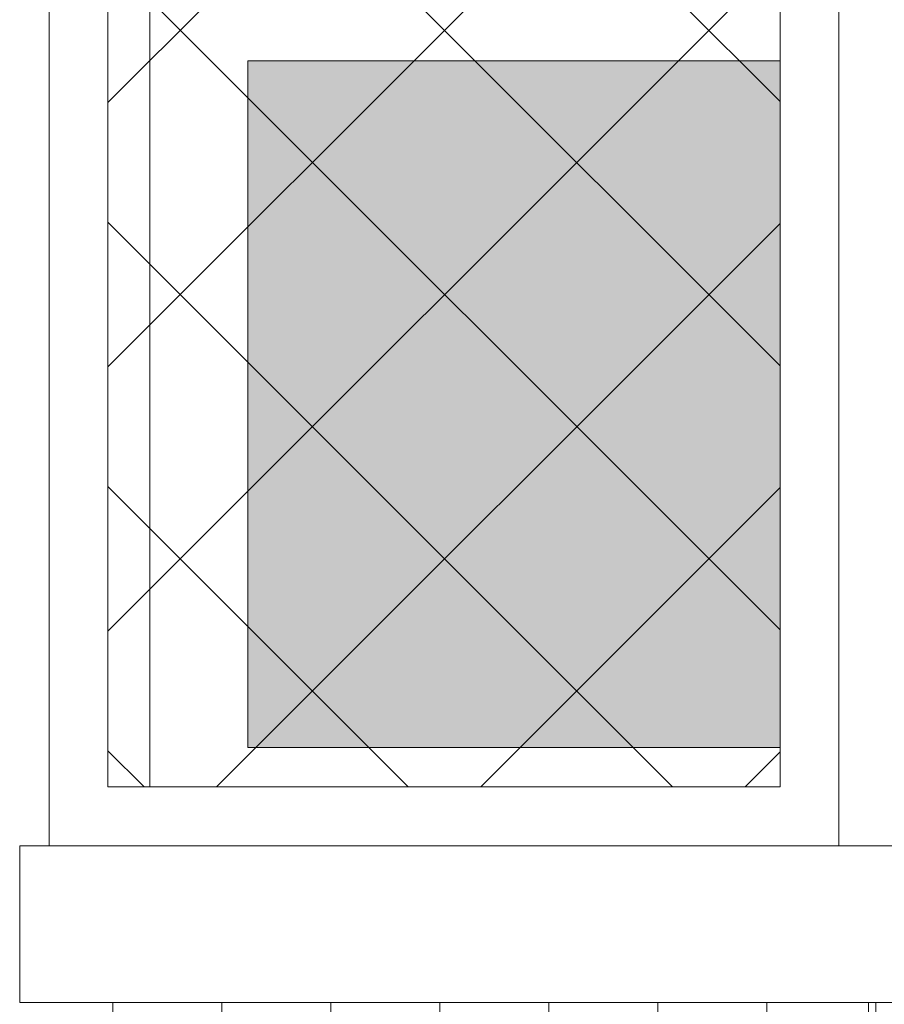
# Model space of a CAD drawing. Header units: millimetres. Extents: x 14400 to 93787, y -21104 to 39413.
# Tile 103 of 256: x 24548 to 24592, y 9824 to 9874. Entities that reach past the tile are written whole.
import ezdxf

# ---------------------------------------------------------------- set-up
doc = ezdxf.new("R2010")
doc.units = ezdxf.units.MM
for name, color, linetype, lineweight in [('Hatch', 4, 'Continuous', 5), ('Okna', 3, 'Continuous', 13), ('Widok', 1, 'Continuous', 15)]:
    doc.layers.add(name, color=color, linetype=linetype, lineweight=lineweight)

msp = doc.modelspace()

# ---------------------------------------------------------------- hatches: boundary and pattern name
at = {"layer": 'Hatch', "ltscale": 2, "true_color": 0xc7c7c7}
h = msp.add_hatch(dxfattribs=at)
h.set_pattern_fill('GRATE', color=9, scale=7, angle=90)
h.paths.add_polyline_path([(24866.08516, 9993.23322), (25012.58516, 9993.23322), (25012.58516, 9747.23322), (24548.33412, 9747.23322), (24548.33412, 9824.23322), (24866.08516, 9824.23322)])
at = {"layer": 'Hatch', "ltscale": 2}
h = msp.add_hatch(dxfattribs=at)
h.set_pattern_fill('ANSI37', color=256, scale=3)
h.paths.add_polyline_path([(24552.83416, 9990.23322), (24587.08516, 9990.23322), (24587.08516, 9835.23322), (24552.83416, 9835.23322)])
at = {"layer": 'Hatch'}
h = msp.add_hatch(color=254, dxfattribs=at)
h.dxf.hatch_style = 1
h.paths.add_polyline_path([(24587.08516, 9872.23322), (24559.96392, 9872.23322), (24559.96392, 9837.23322), (24587.08516, 9837.23322)])

# ---------------------------------------------------------------- linework, layer by layer
at = {"layer": 'Okna', "ltscale": 2}
for points in [[(24554.96392, 9990.23322), (24554.96392, 9835.23322)], [(24587.08516, 9872.23322), (24559.96392, 9872.23322), (24559.96392, 9837.23322), (24587.08516, 9837.23322)]]:
    msp.add_lwpolyline(points, dxfattribs=at)
at = {"layer": 'Widok', "ltscale": 2}
for points in [[(24549.83412, 9993.23322), (24590.08516, 9993.23322), (24590.08516, 9832.23322), (24549.83412, 9832.23322)], [(24590.08516, 9993.23322), (24659.08516, 9993.23322), (24659.08516, 9832.23322), (24590.08516, 9832.23322)], [(24552.83416, 9990.23322), (24587.08516, 9990.23322), (24587.08516, 9835.23322), (24552.83416, 9835.23322)], [(24548.33412, 9832.23322), (24867.58516, 9832.23322), (24867.58516, 9824.23322), (24548.33412, 9824.23322)]]:
    msp.add_lwpolyline(points, close=True, dxfattribs=at)
msp.add_lwpolyline([(24591.58516, 9824.23322), (24591.58516, 9747.23322)], dxfattribs=at)

doc.saveas('drawing.dxf')
